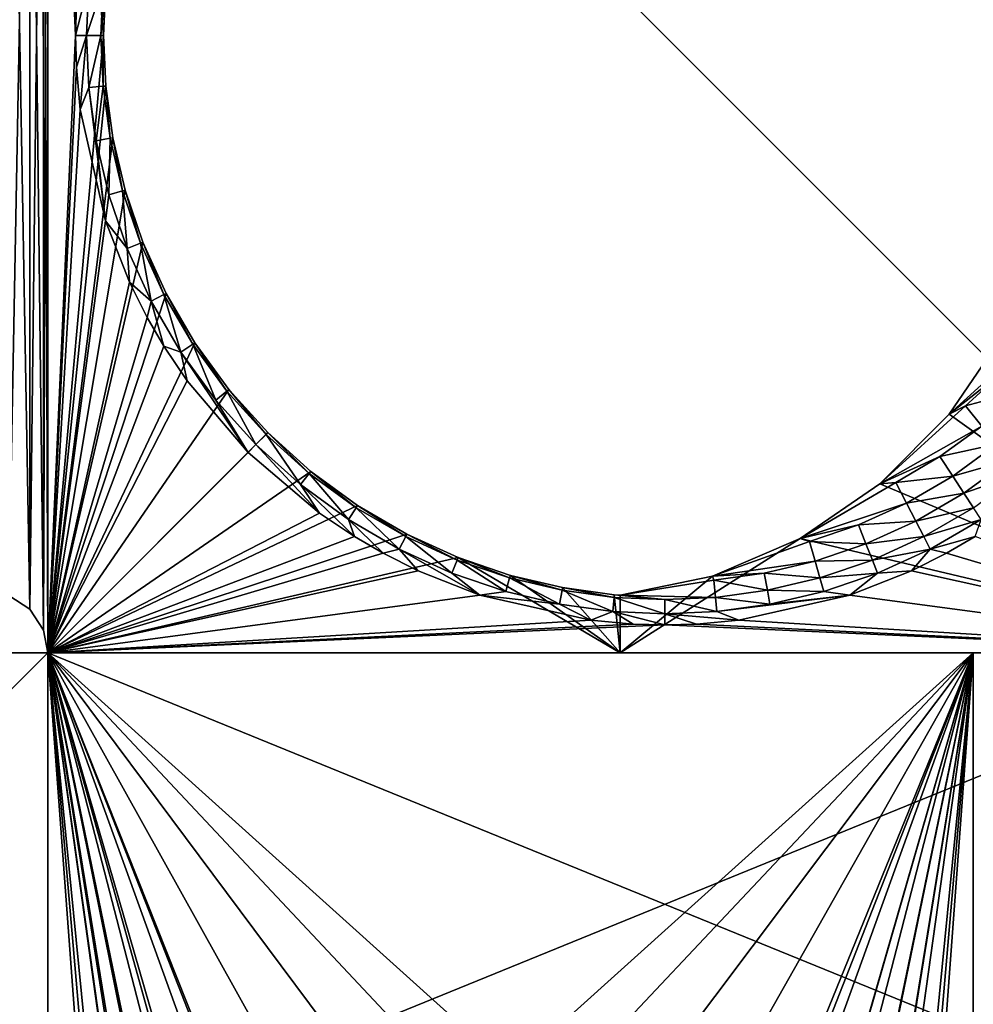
# Model space of a CAD drawing. Header units: metres. Extents: x 1237 to 1550, y -594 to -383.
# Tile 44 of 47: x 1479 to 1510, y -464 to -432. Entities that reach past the tile are written whole.
import ezdxf

# ---------------------------------------------------------------- set-up
doc = ezdxf.new("R2010")
doc.units = ezdxf.units.M

msp = doc.modelspace()

# ---------------------------------------------------------------- linework, layer by layer
at = {"layer": 'None'}
for points in [[(1452.314331, -480.297882, -608), (1479.814331, -412.797882, -608), (1452.314331, -385.297882, -608)], [(1452.314331, -480.297882, -609.5), (1452.314331, -385.297882, -609.5), (1479.814331, -412.797882, -609.5)], [(1479.814331, -452.797882, 258.5), (1404.814331, -452.797882, 258.5), (1479.814331, -412.797882, 258.5)], [(1404.814331, -452.797882, 258.5), (1404.814331, -412.797882, 258.5), (1479.814331, -412.797882, 258.5)], [(1404.814331, -412.797882, 264.5), (1404.814331, -452.797882, 264.5), (1519.814331, -412.797882, 264.5)], [(1404.814331, -452.797882, 264.5), (1519.814331, -452.797882, 264.5), (1519.814331, -412.797882, 264.5)], [(1479.814331, -452.797882, -608), (1479.814331, -412.797882, -608), (1452.314331, -480.297882, -608)], [(1452.314331, -480.297882, -609.5), (1479.814331, -412.797882, -609.5), (1479.814331, -452.797882, -609.5)], [(1479.673828, -452.061707, 164.736191), (1479.662109, -413.563263, 164.765366), (1479.814331, -412.797882, 164)], [(1479.814331, -452.797882, 193), (1479.814331, -412.797882, 193), (1479.673828, -413.534088, 192.263809)], [(1479.814331, -412.797882, 164), (1479.814331, -452.797882, 164), (1479.673828, -452.061707, 164.736191)], [(1519.814331, -412.797882, -625), (1519.814331, -452.797882, -625), (1479.814331, -412.797882, -625)], [(1519.814331, -452.797882, -625), (1479.814331, -452.797882, -625), (1479.814331, -412.797882, -625)], [(1479.814331, -452.797882, 193), (1479.814331, -452.797882, 238), (1479.814331, -412.797882, 193)], [(1479.814331, -452.797882, 238), (1479.814331, -412.797882, 238), (1479.814331, -412.797882, 193)], [(1479.814331, -452.797882, -609.5), (1479.814331, -412.797882, -609.5), (1479.814331, -452.797882, -625)], [(1479.814331, -412.797882, -609.5), (1479.814331, -412.797882, -625), (1479.814331, -452.797882, -625)], [(1479.814331, -412.797882, 241), (1479.814331, -452.797882, 241), (1479.814331, -412.797882, 258.5)], [(1479.814331, -452.797882, 241), (1479.814331, -452.797882, 258.5), (1479.814331, -412.797882, 258.5)], [(1479.814331, -412.797882, -608), (1479.814331, -452.797882, 103), (1479.814331, -412.797882, 164)], [(1479.814331, -452.797882, 103), (1479.814331, -452.797882, 130), (1479.814331, -412.797882, 164)], [(1479.814331, -412.797882, 164), (1479.814331, -452.797882, 130), (1479.814331, -452.797882, 164)], [(1479.814331, -412.797882, -608), (1479.814331, -452.797882, -608), (1479.814331, -452.797882, 103)], [(1479.814331, -452.797882, 238), (1480.714233, -432.797882, 238), (1479.814331, -412.797882, 238)], [(1480.714233, -432.797882, 238), (1480.741943, -431.770325, 238), (1479.814331, -412.797882, 238)], [(1479.814331, -412.797882, 241), (1481.693481, -431.162018, 241), (1481.619751, -432.797882, 241)], [(1479.814331, -412.797882, 241), (1481.619751, -432.797882, 241), (1479.814331, -452.797882, 241)], [(1479.228516, -414.212097, 191.585785), (1479.228516, -451.383698, 191.585785), (1479.673828, -413.534088, 192.263809)], [(1479.228516, -451.383698, 191.585785), (1479.673828, -452.061707, 192.263809), (1479.673828, -413.534088, 192.263809)], [(1479.228516, -414.212097, 165.414215), (1479.662109, -413.563263, 164.765366), (1479.673828, -452.061707, 164.736191)], [(1479.673828, -413.534088, 192.263809), (1479.673828, -452.061707, 192.263809), (1479.814331, -452.797882, 193)], [(1478.550537, -414.657471, 191.140427), (1478.550537, -450.938324, 191.140427), (1479.228516, -414.212097, 191.585785)], [(1478.550537, -450.938324, 191.140427), (1479.228516, -451.383698, 191.585785), (1479.228516, -414.212097, 191.585785)], [(1478.579712, -414.64566, 165.847763), (1479.228516, -414.212097, 165.414215), (1479.228516, -451.383698, 165.414215)], [(1479.228516, -451.383698, 165.414215), (1479.228516, -414.212097, 165.414215), (1479.673828, -452.061707, 164.736191)], [(1478.550537, -450.938324, 165.859573), (1478.579712, -414.64566, 165.847763), (1479.228516, -451.383698, 165.414215)], [(1480.741943, -431.770325, 238), (1480.714233, -432.797882, 238), (1481.148804, -431.113892, 239.404739)], [(1480.714233, -432.797882, 238), (1481.072876, -432.797882, 239.404739), (1481.148804, -431.113892, 239.404739)], [(1481.148804, -431.113892, 239.404739), (1481.072876, -432.797882, 239.404739), (1481.608887, -431.155396, 240.779495)], [(1481.072876, -432.797882, 239.404739), (1481.534912, -432.797882, 240.779495), (1481.608887, -431.155396, 240.779495)], [(1481.608887, -431.155396, 240.779495), (1481.534912, -432.797882, 240.779495), (1481.693481, -431.162018, 241)], [(1481.693481, -431.162018, 241), (1481.534912, -432.797882, 240.779495), (1481.619751, -432.797882, 241)], [(1480.741943, -433.82547, 238), (1480.714233, -432.797882, 238), (1479.814331, -452.797882, 238)], [(1481.619751, -432.797882, 241), (1481.693481, -434.433777, 241), (1479.814331, -452.797882, 241)], [(1481.072876, -432.797882, 239.404739), (1480.714233, -432.797882, 238), (1480.741943, -433.82547, 238)], [(1481.072876, -432.797882, 239.404739), (1480.741943, -433.82547, 238), (1480.865601, -435.19754, 238)], [(1481.148804, -434.481903, 239.404739), (1481.072876, -432.797882, 239.404739), (1480.865601, -435.19754, 238)], [(1481.534912, -432.797882, 240.779495), (1481.072876, -432.797882, 239.404739), (1481.148804, -434.481903, 239.404739)], [(1481.608887, -434.440369, 240.779495), (1481.534912, -432.797882, 240.779495), (1481.148804, -434.481903, 239.404739)], [(1481.608887, -434.440369, 240.779495), (1481.619751, -432.797882, 241), (1481.534912, -432.797882, 240.779495)], [(1481.693481, -434.433777, 241), (1481.619751, -432.797882, 241), (1481.608887, -434.440369, 240.779495)], [(1480.865601, -435.19754, 238), (1480.741943, -433.82547, 238), (1479.814331, -452.797882, 238)], [(1479.814331, -452.797882, 241), (1481.693481, -434.433777, 241), (1481.923218, -436.107208, 241)], [(1480.865601, -435.19754, 238), (1481.680786, -438.796814, 238), (1481.148804, -434.481903, 239.404739)], [(1481.148804, -434.481903, 239.404739), (1481.385864, -436.20813, 239.404739), (1481.608887, -434.440369, 240.779495)], [(1481.680786, -438.796814, 238), (1481.385864, -436.20813, 239.404739), (1481.148804, -434.481903, 239.404739)], [(1481.385864, -436.20813, 239.404739), (1481.840088, -436.124084, 240.779495), (1481.608887, -434.440369, 240.779495)], [(1481.840088, -436.124084, 240.779495), (1481.693481, -434.433777, 241), (1481.608887, -434.440369, 240.779495)], [(1481.923218, -436.107208, 241), (1481.693481, -434.433777, 241), (1481.840088, -436.124084, 240.779495)], [(1479.814331, -452.797882, 238), (1481.680786, -438.796814, 238), (1480.865601, -435.19754, 238)], [(1481.923218, -436.107208, 241), (1482.322388, -437.805298, 241), (1479.814331, -452.797882, 241)], [(1481.796387, -437.954742, 239.404739), (1481.840088, -436.124084, 240.779495), (1481.385864, -436.20813, 239.404739)], [(1482.240479, -437.827637, 240.779495), (1481.840088, -436.124084, 240.779495), (1481.796387, -437.954742, 239.404739)], [(1482.240479, -437.827637, 240.779495), (1481.923218, -436.107208, 241), (1481.840088, -436.124084, 240.779495)], [(1482.322388, -437.805298, 241), (1481.923218, -436.107208, 241), (1482.240479, -437.827637, 240.779495)], [(1481.680786, -438.796814, 238), (1481.796387, -437.954742, 239.404739), (1481.385864, -436.20813, 239.404739)], [(1482.322388, -437.805298, 241), (1482.897217, -439.495117, 241), (1479.814331, -452.797882, 241)], [(1482.388794, -439.696503, 239.404739), (1481.796387, -437.954742, 239.404739), (1481.680786, -438.796814, 238)], [(1481.796387, -437.954742, 239.404739), (1482.388794, -439.696503, 239.404739), (1482.240479, -437.827637, 240.779495)], [(1482.818359, -439.526459, 240.779495), (1482.322388, -437.805298, 241), (1482.240479, -437.827637, 240.779495)], [(1482.388794, -439.696503, 239.404739), (1482.818359, -439.526459, 240.779495), (1482.240479, -437.827637, 240.779495)], [(1482.897217, -439.495117, 241), (1482.322388, -437.805298, 241), (1482.818359, -439.526459, 240.779495)], [(1482.468994, -440.794708, 238), (1481.680786, -438.796814, 238), (1479.814331, -452.797882, 238)], [(1482.468994, -440.794708, 238), (1482.388794, -439.696503, 239.404739), (1481.680786, -438.796814, 238)], [(1479.814331, -452.797882, 241), (1482.897217, -439.495117, 241), (1483.651978, -441.153839, 241)], [(1482.818359, -439.526459, 240.779495), (1482.388794, -439.696503, 239.404739), (1483.166626, -441.405701, 239.404739)], [(1483.577026, -441.193512, 240.779495), (1482.897217, -439.495117, 241), (1482.818359, -439.526459, 240.779495)], [(1483.577026, -441.193512, 240.779495), (1482.818359, -439.526459, 240.779495), (1483.166626, -441.405701, 239.404739)], [(1483.651978, -441.153839, 241), (1482.897217, -439.495117, 241), (1483.577026, -441.193512, 240.779495)], [(1483.166626, -441.405701, 239.404739), (1482.388794, -439.696503, 239.404739), (1482.468994, -440.794708, 238)], [(1483.038452, -441.929169, 238), (1482.468994, -440.794708, 238), (1479.814331, -452.797882, 238)], [(1483.038452, -441.929169, 238), (1483.166626, -441.405701, 239.404739), (1482.468994, -440.794708, 238)], [(1483.651978, -441.153839, 241), (1484.58606, -442.754883, 241), (1479.814331, -452.797882, 241)], [(1483.166626, -441.405701, 239.404739), (1484.127808, -443.053345, 239.404739), (1483.577026, -441.193512, 240.779495)], [(1484.514526, -442.800568, 240.779495), (1483.651978, -441.153839, 241), (1483.577026, -441.193512, 240.779495)], [(1484.127808, -443.053345, 239.404739), (1484.514526, -442.800568, 240.779495), (1483.577026, -441.193512, 240.779495)], [(1484.58606, -442.754883, 241), (1483.651978, -441.153839, 241), (1484.514526, -442.800568, 240.779495)], [(1483.038452, -441.929169, 238), (1483.578491, -442.858154, 238), (1483.166626, -441.405701, 239.404739)], [(1483.578491, -442.858154, 238), (1484.127808, -443.053345, 239.404739), (1483.166626, -441.405701, 239.404739)], [(1479.814331, -452.797882, 238), (1483.578491, -442.858154, 238), (1483.038452, -441.929169, 238)], [(1510.866943, -442.380676, 246.827759), (1509.033813, -445.062347, 245.972977), (1511.81604, -442.541748, 245.824631)], [(1509.033813, -445.062347, 245.972977), (1510.866943, -442.380676, 246.827759), (1519.814331, -452.797882, 251)], [(1484.58606, -442.754883, 241), (1485.688232, -444.265015, 241), (1479.814331, -452.797882, 241)], [(1484.514526, -442.800568, 240.779495), (1484.127808, -443.053345, 239.404739), (1485.264404, -444.610535, 239.404739)], [(1485.623047, -444.319366, 240.779495), (1484.58606, -442.754883, 241), (1484.514526, -442.800568, 240.779495)], [(1485.623047, -444.319366, 240.779495), (1484.514526, -442.800568, 240.779495), (1485.264404, -444.610535, 239.404739)], [(1485.688232, -444.265015, 241), (1484.58606, -442.754883, 241), (1485.623047, -444.319366, 240.779495)], [(1509.033813, -445.062347, 245.972977), (1510.745483, -443.729156, 245.824631), (1511.81604, -442.541748, 245.824631)], [(1484.337891, -443.991241, 238), (1483.578491, -442.858154, 238), (1479.814331, -452.797882, 238)], [(1483.578491, -442.858154, 238), (1484.337891, -443.991241, 238), (1484.127808, -443.053345, 239.404739)], [(1484.337891, -443.991241, 238), (1486.308594, -446.30365, 238), (1484.127808, -443.053345, 239.404739)], [(1484.127808, -443.053345, 239.404739), (1486.308594, -446.30365, 238), (1485.264404, -444.610535, 239.404739)], [(1510.745483, -443.729156, 245.824631), (1509.033813, -445.062347, 245.972977), (1509.558105, -444.799622, 245.824631)], [(1510.745483, -443.729156, 245.824631), (1509.558105, -444.799622, 245.824631), (1511.342163, -444.325775, 244.64534)], [(1486.308594, -446.30365, 238), (1484.337891, -443.991241, 238), (1479.814331, -452.797882, 238)], [(1479.814331, -452.797882, 241), (1485.688232, -444.265015, 241), (1486.949585, -445.664124, 241)], [(1485.264404, -444.610535, 239.404739), (1486.562134, -446.050049, 239.404739), (1485.623047, -444.319366, 240.779495)], [(1486.888794, -445.723389, 240.779495), (1485.688232, -444.265015, 241), (1485.623047, -444.319366, 240.779495)], [(1486.562134, -446.050049, 239.404739), (1486.888794, -445.723389, 240.779495), (1485.623047, -444.319366, 240.779495)], [(1486.949585, -445.664124, 241), (1485.688232, -444.265015, 241), (1486.888794, -445.723389, 240.779495)], [(1509.558105, -444.799622, 245.824631), (1510.089966, -445.454681, 244.64534), (1511.342163, -444.325775, 244.64534)], [(1486.308594, -446.30365, 238), (1486.562134, -446.050049, 239.404739), (1485.264404, -444.610535, 239.404739)], [(1509.033813, -445.062347, 245.972977), (1506.7854, -447.326874, 244.924545), (1509.558105, -444.799622, 245.824631)], [(1509.558105, -444.799622, 245.824631), (1506.7854, -447.326874, 244.924545), (1510.089966, -445.454681, 244.64534)], [(1519.814331, -452.797882, 251), (1506.7854, -447.326874, 244.924545), (1509.033813, -445.062347, 245.972977)], [(1486.949585, -445.664124, 241), (1488.345947, -446.923004, 241), (1479.814331, -452.797882, 241)], [(1488.292847, -446.989166, 240.779495), (1486.949585, -445.664124, 241), (1486.888794, -445.723389, 240.779495)], [(1488.345947, -446.923004, 241), (1486.949585, -445.664124, 241), (1488.292847, -446.989166, 240.779495)], [(1506.7854, -447.326874, 244.924545), (1508.735352, -446.443329, 244.64534), (1510.089966, -445.454681, 244.64534)], [(1510.089966, -445.454681, 244.64534), (1508.735352, -446.443329, 244.64534), (1510.565186, -446.040039, 243.406906)], [(1486.562134, -446.050049, 239.404739), (1488.001709, -447.347809, 239.404739), (1486.888794, -445.723389, 240.779495)], [(1488.001709, -447.347809, 239.404739), (1488.292847, -446.989166, 240.779495), (1486.888794, -445.723389, 240.779495)], [(1479.814331, -452.797882, 238), (1488.620972, -448.274292, 238), (1486.308594, -446.30365, 238)], [(1486.308594, -446.30365, 238), (1488.620972, -448.274292, 238), (1486.562134, -446.050049, 239.404739)], [(1488.620972, -448.274292, 238), (1488.001709, -447.347809, 239.404739), (1486.562134, -446.050049, 239.404739)], [(1508.735352, -446.443329, 244.64534), (1509.147949, -447.074402, 243.406906), (1510.565186, -446.040039, 243.406906)], [(1510.565186, -446.040039, 243.406906), (1509.147949, -447.074402, 243.406906), (1510.981201, -446.552429, 242.115967)], [(1508.735352, -446.443329, 244.64534), (1506.7854, -447.326874, 244.924545), (1507.302124, -447.27948, 244.64534)], [(1508.735352, -446.443329, 244.64534), (1507.302124, -447.27948, 244.64534), (1509.147949, -447.074402, 243.406906)], [(1509.147949, -447.074402, 243.406906), (1509.509155, -447.626801, 242.115967), (1510.981201, -446.552429, 242.115967)], [(1510.981201, -446.552429, 242.115967), (1509.509155, -447.626801, 242.115967), (1511.335815, -446.989166, 240.779495)], [(1488.345947, -446.923004, 241), (1489.85791, -448.026581, 241), (1479.814331, -452.797882, 241)], [(1488.001709, -447.347809, 239.404739), (1489.558838, -448.484314, 239.404739), (1488.292847, -446.989166, 240.779495)], [(1489.811646, -448.097687, 240.779495), (1488.345947, -446.923004, 241), (1488.292847, -446.989166, 240.779495)], [(1489.558838, -448.484314, 239.404739), (1489.811646, -448.097687, 240.779495), (1488.292847, -446.989166, 240.779495)], [(1489.811646, -448.097687, 240.779495), (1489.85791, -448.026581, 241), (1488.345947, -446.923004, 241)], [(1509.509155, -447.626801, 242.115967), (1509.817017, -448.097687, 240.779495), (1511.335815, -446.989166, 240.779495)], [(1506.7854, -447.326874, 244.924545), (1504.198608, -449.097534, 243.718262), (1507.302124, -447.27948, 244.64534)], [(1507.302124, -447.27948, 244.64534), (1504.198608, -449.097534, 243.718262), (1507.648438, -447.949219, 243.406906)], [(1507.302124, -447.27948, 244.64534), (1507.648438, -447.949219, 243.406906), (1509.147949, -447.074402, 243.406906)], [(1509.147949, -447.074402, 243.406906), (1507.648438, -447.949219, 243.406906), (1509.509155, -447.626801, 242.115967)], [(1488.620972, -448.274292, 238), (1489.754028, -449.033691, 238), (1488.001709, -447.347809, 239.404739)], [(1489.754028, -449.033691, 238), (1489.558838, -448.484314, 239.404739), (1488.001709, -447.347809, 239.404739)], [(1504.198608, -449.097534, 243.718262), (1506.7854, -447.326874, 244.924545), (1519.814331, -452.797882, 251)], [(1507.648438, -447.949219, 243.406906), (1507.951538, -448.535461, 242.115967), (1509.509155, -447.626801, 242.115967)], [(1509.509155, -447.626801, 242.115967), (1507.951538, -448.535461, 242.115967), (1509.817017, -448.097687, 240.779495)], [(1504.198608, -449.097534, 243.718262), (1506.092773, -448.657135, 243.406906), (1507.648438, -447.949219, 243.406906)], [(1507.648438, -447.949219, 243.406906), (1506.092773, -448.657135, 243.406906), (1507.951538, -448.535461, 242.115967)], [(1479.814331, -452.797882, 241), (1489.85791, -448.026581, 241), (1491.45813, -448.960083, 241)], [(1489.558838, -448.484314, 239.404739), (1491.206543, -449.445557, 239.404739), (1489.811646, -448.097687, 240.779495)], [(1491.418701, -449.035187, 240.779495), (1489.85791, -448.026581, 241), (1489.811646, -448.097687, 240.779495)], [(1491.206543, -449.445557, 239.404739), (1491.418701, -449.035187, 240.779495), (1489.811646, -448.097687, 240.779495)], [(1491.45813, -448.960083, 241), (1489.85791, -448.026581, 241), (1491.418701, -449.035187, 240.779495)], [(1507.951538, -448.535461, 242.115967), (1508.209961, -449.035187, 240.779495), (1509.817017, -448.097687, 240.779495)], [(1509.817017, -448.097687, 240.779495), (1508.209961, -449.035187, 240.779495), (1510.069702, -448.484314, 239.404739)], [(1489.754028, -449.033691, 238), (1488.620972, -448.274292, 238), (1479.814331, -452.797882, 238)], [(1489.754028, -449.033691, 238), (1490.682983, -449.573761, 238), (1489.558838, -448.484314, 239.404739)], [(1490.682983, -449.573761, 238), (1491.206543, -449.445557, 239.404739), (1489.558838, -448.484314, 239.404739)], [(1506.092773, -448.657135, 243.406906), (1506.335815, -449.270813, 242.115967), (1507.951538, -448.535461, 242.115967)], [(1507.951538, -448.535461, 242.115967), (1506.335815, -449.270813, 242.115967), (1508.209961, -449.035187, 240.779495)], [(1508.209961, -449.035187, 240.779495), (1508.422119, -449.445557, 239.404739), (1510.069702, -448.484314, 239.404739)], [(1508.422119, -449.445557, 239.404739), (1509.874512, -449.033691, 238), (1510.069702, -448.484314, 239.404739)], [(1506.092773, -448.657135, 243.406906), (1504.198608, -449.097534, 243.718262), (1504.507568, -449.19632, 243.406906)], [(1506.092773, -448.657135, 243.406906), (1504.507568, -449.19632, 243.406906), (1506.335815, -449.270813, 242.115967)], [(1491.45813, -448.960083, 241), (1493.115845, -449.714508, 241), (1479.814331, -452.797882, 241)], [(1490.682983, -449.573761, 238), (1489.754028, -449.033691, 238), (1479.814331, -452.797882, 238)], [(1492.915649, -450.223389, 239.404739), (1491.418701, -449.035187, 240.779495), (1491.206543, -449.445557, 239.404739)], [(1491.45813, -448.960083, 241), (1491.418701, -449.035187, 240.779495), (1493.085693, -449.793884, 240.779495)], [(1493.085693, -449.793884, 240.779495), (1491.418701, -449.035187, 240.779495), (1492.915649, -450.223389, 239.404739)], [(1493.115845, -449.714508, 241), (1491.45813, -448.960083, 241), (1493.085693, -449.793884, 240.779495)], [(1501.360962, -450.313995, 242.395081), (1504.198608, -449.097534, 243.718262), (1498.369263, -452.797882, 241)], [(1498.369263, -452.797882, 241), (1504.198608, -449.097534, 243.718262), (1519.814331, -452.797882, 251)], [(1504.198608, -449.097534, 243.718262), (1501.360962, -450.313995, 242.395081), (1504.507568, -449.19632, 243.406906)], [(1504.507568, -449.19632, 243.406906), (1501.360962, -450.313995, 242.395081), (1504.689209, -449.830841, 242.115967)], [(1504.507568, -449.19632, 243.406906), (1504.689209, -449.830841, 242.115967), (1506.335815, -449.270813, 242.115967)], [(1506.335815, -449.270813, 242.115967), (1506.542847, -449.793884, 240.779495), (1508.209961, -449.035187, 240.779495)], [(1508.209961, -449.035187, 240.779495), (1506.542847, -449.793884, 240.779495), (1508.422119, -449.445557, 239.404739)], [(1508.945557, -449.573761, 238), (1509.874512, -449.033691, 238), (1508.422119, -449.445557, 239.404739)], [(1519.814331, -452.797882, 238), (1509.874512, -449.033691, 238), (1508.945557, -449.573761, 238)], [(1490.682983, -449.573761, 238), (1491.817505, -450.14325, 238), (1491.206543, -449.445557, 239.404739)], [(1493.81543, -450.931366, 238), (1492.915649, -450.223389, 239.404739), (1491.206543, -449.445557, 239.404739)], [(1491.817505, -450.14325, 238), (1493.81543, -450.931366, 238), (1491.206543, -449.445557, 239.404739)], [(1506.335815, -449.270813, 242.115967), (1504.689209, -449.830841, 242.115967), (1506.542847, -449.793884, 240.779495)], [(1506.542847, -449.793884, 240.779495), (1506.712891, -450.223389, 239.404739), (1508.422119, -449.445557, 239.404739)], [(1508.422119, -449.445557, 239.404739), (1506.712891, -450.223389, 239.404739), (1507.811035, -450.14325, 238)], [(1507.811035, -450.14325, 238), (1508.945557, -449.573761, 238), (1508.422119, -449.445557, 239.404739)], [(1479.814331, -452.797882, 238), (1491.817505, -450.14325, 238), (1490.682983, -449.573761, 238)], [(1493.115845, -449.714508, 241), (1498.369263, -452.797882, 241), (1479.814331, -452.797882, 241)], [(1493.085693, -449.793884, 240.779495), (1492.915649, -450.223389, 239.404739), (1494.657471, -450.815826, 239.404739)], [(1493.115845, -449.714508, 241), (1493.085693, -449.793884, 240.779495), (1494.784546, -450.371704, 240.779495)], [(1494.784546, -450.371704, 240.779495), (1493.085693, -449.793884, 240.779495), (1494.657471, -450.815826, 239.404739)], [(1494.809326, -450.290497, 241), (1493.115845, -449.714508, 241), (1494.784546, -450.371704, 240.779495)], [(1493.115845, -449.714508, 241), (1494.809326, -450.290497, 241), (1498.369263, -452.797882, 241)], [(1501.360962, -450.313995, 242.395081), (1503.038086, -450.218964, 242.115967), (1504.689209, -449.830841, 242.115967)], [(1504.689209, -449.830841, 242.115967), (1503.038086, -450.218964, 242.115967), (1504.843994, -450.371704, 240.779495)], [(1504.689209, -449.830841, 242.115967), (1504.843994, -450.371704, 240.779495), (1506.542847, -449.793884, 240.779495)], [(1506.542847, -449.793884, 240.779495), (1504.843994, -450.371704, 240.779495), (1506.712891, -450.223389, 239.404739)], [(1508.945557, -449.573761, 238), (1507.811035, -450.14325, 238), (1519.814331, -452.797882, 238)], [(1493.81543, -450.931366, 238), (1491.817505, -450.14325, 238), (1479.814331, -452.797882, 238)], [(1506.712891, -450.223389, 239.404739), (1505.813232, -450.931366, 238), (1507.811035, -450.14325, 238)], [(1507.811035, -450.14325, 238), (1505.813232, -450.931366, 238), (1519.814331, -452.797882, 238)], [(1494.657471, -450.815826, 239.404739), (1492.915649, -450.223389, 239.404739), (1493.81543, -450.931366, 238)], [(1494.784546, -450.371704, 240.779495), (1494.657471, -450.815826, 239.404739), (1496.404053, -451.226379, 239.404739)], [(1494.809326, -450.290497, 241), (1494.784546, -450.371704, 240.779495), (1496.488159, -450.772125, 240.779495)], [(1496.488159, -450.772125, 240.779495), (1494.784546, -450.371704, 240.779495), (1496.404053, -451.226379, 239.404739)], [(1496.50293, -450.688568, 241), (1494.809326, -450.290497, 241), (1496.488159, -450.772125, 240.779495)], [(1494.809326, -450.290497, 241), (1496.50293, -450.688568, 241), (1498.369263, -452.797882, 241)], [(1501.360962, -450.313995, 242.395081), (1498.369263, -450.934967, 241), (1501.40625, -450.443054, 242.115967)], [(1498.369263, -450.934967, 241), (1501.360962, -450.313995, 242.395081), (1498.369263, -452.797882, 241)], [(1501.40625, -450.443054, 242.115967), (1498.369263, -450.934967, 241), (1501.456787, -451.003357, 240.779495)], [(1503.038086, -450.218964, 242.115967), (1501.360962, -450.313995, 242.395081), (1501.40625, -450.443054, 242.115967)], [(1503.038086, -450.218964, 242.115967), (1501.40625, -450.443054, 242.115967), (1503.140503, -450.772125, 240.779495)], [(1501.40625, -450.443054, 242.115967), (1501.456787, -451.003357, 240.779495), (1503.140503, -450.772125, 240.779495)], [(1503.038086, -450.218964, 242.115967), (1503.140503, -450.772125, 240.779495), (1504.843994, -450.371704, 240.779495)], [(1504.843994, -450.371704, 240.779495), (1503.140503, -450.772125, 240.779495), (1504.971191, -450.815826, 239.404739)], [(1504.843994, -450.371704, 240.779495), (1504.971191, -450.815826, 239.404739), (1506.712891, -450.223389, 239.404739)], [(1506.712891, -450.223389, 239.404739), (1504.971191, -450.815826, 239.404739), (1505.813232, -450.931366, 238)], [(1496.404053, -451.226379, 239.404739), (1494.657471, -450.815826, 239.404739), (1493.81543, -450.931366, 238)], [(1496.488159, -450.772125, 240.779495), (1496.404053, -451.226379, 239.404739), (1498.130249, -451.46344, 239.404739)], [(1496.50293, -450.688568, 241), (1496.488159, -450.772125, 240.779495), (1498.171753, -451.003357, 240.779495)], [(1498.171753, -451.003357, 240.779495), (1496.488159, -450.772125, 240.779495), (1498.130249, -451.46344, 239.404739)], [(1498.178833, -450.918793, 241), (1496.50293, -450.688568, 241), (1498.171753, -451.003357, 240.779495)], [(1498.369263, -452.797882, 241), (1496.50293, -450.688568, 241), (1498.178833, -450.918793, 241)], [(1503.140503, -450.772125, 240.779495), (1501.456787, -451.003357, 240.779495), (1503.224487, -451.226379, 239.404739)], [(1503.140503, -450.772125, 240.779495), (1503.224487, -451.226379, 239.404739), (1504.971191, -450.815826, 239.404739)], [(1504.971191, -450.815826, 239.404739), (1503.224487, -451.226379, 239.404739), (1505.813232, -450.931366, 238)], [(1478.550537, -450.938324, 191.140427), (1478.550537, -450.938324, 165.859573), (1479.228516, -451.383698, 191.585785)], [(1478.550537, -450.938324, 165.859573), (1479.228516, -451.383698, 165.414215), (1479.228516, -451.383698, 191.585785)], [(1497.414673, -451.746552, 238), (1493.81543, -450.931366, 238), (1479.814331, -452.797882, 238)], [(1496.404053, -451.226379, 239.404739), (1493.81543, -450.931366, 238), (1497.414673, -451.746552, 238)], [(1498.171753, -451.003357, 240.779495), (1498.130249, -451.46344, 239.404739), (1499.814331, -451.539246, 239.404739)], [(1498.178833, -450.918793, 241), (1498.171753, -451.003357, 240.779495), (1499.814331, -451.077301, 240.779495)], [(1499.814331, -451.077301, 240.779495), (1498.171753, -451.003357, 240.779495), (1499.814331, -451.539246, 239.404739)], [(1498.369263, -450.934967, 241), (1498.178833, -450.918793, 241), (1499.814331, -451.077301, 240.779495)], [(1498.178833, -450.918793, 241), (1498.369263, -450.934967, 241), (1498.369263, -452.797882, 241)], [(1498.369263, -450.934967, 241), (1499.814331, -451.077301, 240.779495), (1501.456787, -451.003357, 240.779495)], [(1501.456787, -451.003357, 240.779495), (1499.814331, -451.077301, 240.779495), (1501.498291, -451.46344, 239.404739)], [(1499.814331, -451.077301, 240.779495), (1499.814331, -451.539246, 239.404739), (1501.498291, -451.46344, 239.404739)], [(1501.456787, -451.003357, 240.779495), (1501.498291, -451.46344, 239.404739), (1503.224487, -451.226379, 239.404739)], [(1503.224487, -451.226379, 239.404739), (1501.498291, -451.46344, 239.404739), (1505.813232, -450.931366, 238)], [(1505.813232, -450.931366, 238), (1501.498291, -451.46344, 239.404739), (1502.213989, -451.746552, 238)], [(1519.814331, -452.797882, 238), (1505.813232, -450.931366, 238), (1502.213989, -451.746552, 238)], [(1479.228516, -451.383698, 191.585785), (1479.228516, -451.383698, 165.414215), (1479.673828, -452.061707, 192.263809)], [(1479.228516, -451.383698, 165.414215), (1479.673828, -452.061707, 164.736191), (1479.673828, -452.061707, 192.263809)], [(1498.130249, -451.46344, 239.404739), (1496.404053, -451.226379, 239.404739), (1497.414673, -451.746552, 238)], [(1479.814331, -452.797882, 238), (1498.786743, -451.870239, 238), (1497.414673, -451.746552, 238)], [(1497.414673, -451.746552, 238), (1498.786743, -451.870239, 238), (1498.130249, -451.46344, 239.404739)], [(1499.814331, -451.539246, 239.404739), (1498.130249, -451.46344, 239.404739), (1499.814331, -451.897888, 238)], [(1498.130249, -451.46344, 239.404739), (1498.786743, -451.870239, 238), (1499.814331, -451.897888, 238)], [(1501.498291, -451.46344, 239.404739), (1499.814331, -451.539246, 239.404739), (1502.213989, -451.746552, 238)], [(1502.213989, -451.746552, 238), (1499.814331, -451.539246, 239.404739), (1500.841919, -451.870239, 238)], [(1499.814331, -451.539246, 239.404739), (1499.814331, -451.897888, 238), (1500.841919, -451.870239, 238)], [(1502.213989, -451.746552, 238), (1500.841919, -451.870239, 238), (1519.814331, -452.797882, 238)], [(1479.673828, -452.061707, 192.263809), (1479.673828, -452.061707, 164.736191), (1479.814331, -452.797882, 164)], [(1479.814331, -452.797882, 164), (1479.814331, -452.797882, 193), (1479.673828, -452.061707, 192.263809)], [(1499.814331, -451.897888, 238), (1498.786743, -451.870239, 238), (1479.814331, -452.797882, 238)], [(1519.814331, -452.797882, 238), (1499.814331, -451.897888, 238), (1479.814331, -452.797882, 238)], [(1500.841919, -451.870239, 238), (1499.814331, -451.897888, 238), (1519.814331, -452.797882, 238)], [(1479.814331, -452.797882, 258.5), (1519.814331, -452.797882, 264.5), (1404.814331, -452.797882, 264.5)], [(1404.814331, -452.797882, 264.5), (1404.814331, -452.797882, 258.5), (1479.814331, -452.797882, 258.5)], [(1547.314331, -480.297882, -608), (1479.814331, -452.797882, -608), (1452.314331, -480.297882, -608)], [(1547.314331, -480.297882, -609.5), (1452.314331, -480.297882, -609.5), (1519.814331, -452.797882, -609.5)], [(1519.814331, -452.797882, -609.5), (1452.314331, -480.297882, -609.5), (1479.814331, -452.797882, -609.5)], [(1519.814331, -452.797882, -609.5), (1479.814331, -452.797882, -609.5), (1519.814331, -452.797882, -625)], [(1479.814331, -452.797882, -609.5), (1479.814331, -452.797882, -625), (1519.814331, -452.797882, -625)], [(1479.814331, -452.797882, 130), (1509.814331, -452.797882, 130), (1479.814331, -452.797882, 164)], [(1509.814331, -452.797882, 130), (1479.814331, -452.797882, 193), (1479.814331, -452.797882, 164)], [(1479.814331, -452.797882, -608), (1519.814331, -452.797882, -608), (1509.814331, -452.797882, 103)], [(1519.814331, -452.797882, 238), (1479.814331, -452.797882, 238), (1509.814331, -452.797882, 130)], [(1509.814331, -452.797882, 130), (1479.814331, -452.797882, 238), (1479.814331, -452.797882, 193)], [(1509.814331, -452.797882, 103), (1479.814331, -452.797882, 103), (1479.814331, -452.797882, -608)], [(1479.814331, -452.797882, 241), (1519.814331, -452.797882, 251), (1479.814331, -452.797882, 258.5)], [(1519.814331, -452.797882, 251), (1519.814331, -452.797882, 264.5), (1479.814331, -452.797882, 258.5)], [(1479.814331, -452.797882, 241), (1498.369263, -452.797882, 241), (1519.814331, -452.797882, 251)], [(1519.814331, -452.797882, -608), (1479.814331, -452.797882, -608), (1547.314331, -480.297882, -608)], [(1479.814331, -452.797882, 103), (1479.814331, -512.797913, 103), (1479.814331, -452.797882, 130)], [(1479.814331, -512.797913, 103), (1479.814331, -512.797913, 130), (1479.814331, -452.797882, 130)], [(1491.030396, -491.673859, 130), (1493.64502, -491.106201, 130), (1479.814331, -452.797882, 130)], [(1493.64502, -491.106201, 130), (1494.814331, -491.047882, 130), (1479.814331, -452.797882, 130)], [(1479.814331, -452.797882, 130), (1494.814331, -491.047882, 130), (1509.814331, -452.797882, 130)], [(1479.814331, -512.797913, 130), (1483.333618, -500.29657, 130), (1479.814331, -452.797882, 130)], [(1483.333618, -500.29657, 130), (1483.791748, -498.727783, 130), (1479.814331, -452.797882, 130)], [(1479.814331, -452.797882, 130), (1483.791748, -498.727783, 130), (1484.248657, -497.656982, 130)], [(1484.248657, -497.656982, 130), (1485.765869, -495.301971, 130), (1479.814331, -452.797882, 130)], [(1485.765869, -495.301971, 130), (1486.585449, -494.410553, 130), (1479.814331, -452.797882, 130)], [(1479.814331, -452.797882, 130), (1486.585449, -494.410553, 130), (1488.127808, -493.135956, 130)], [(1488.127808, -493.135956, 130), (1489.981812, -492.087616, 130), (1479.814331, -452.797882, 130)], [(1489.981812, -492.087616, 130), (1491.030396, -491.673859, 130), (1479.814331, -452.797882, 130)], [(1484.04248, -473.790741, 103), (1483.467651, -475.968292, 103), (1479.814331, -452.797882, 103)], [(1483.467651, -475.968292, 103), (1483.324951, -478.08548, 103), (1479.814331, -452.797882, 103)], [(1479.814331, -452.797882, 103), (1483.324951, -478.08548, 103), (1479.814331, -512.797913, 103)], [(1509.814331, -452.797882, 103), (1494.814331, -466.304565, 103), (1479.814331, -452.797882, 103)], [(1494.814331, -466.304565, 103), (1492.686401, -466.503265, 103), (1479.814331, -452.797882, 103)], [(1479.814331, -452.797882, 103), (1492.686401, -466.503265, 103), (1490.509033, -467.141357, 103)], [(1490.509033, -467.141357, 103), (1488.420898, -468.246948, 103), (1479.814331, -452.797882, 103)], [(1488.420898, -468.246948, 103), (1486.569702, -469.790222, 103), (1479.814331, -452.797882, 103)], [(1479.814331, -452.797882, 103), (1486.569702, -469.790222, 103), (1485.083374, -471.681854, 103)], [(1485.083374, -471.681854, 103), (1484.04248, -473.790741, 103), (1479.814331, -452.797882, 103)], [(1494.814331, -491.047882, 130), (1495.983521, -491.106201, 130), (1509.814331, -452.797882, 130)], [(1496.904663, -466.496246, 103), (1494.814331, -466.304565, 103), (1509.814331, -452.797882, 103)], [(1509.814331, -452.797882, 130), (1495.983521, -491.106201, 130), (1498.598267, -491.673859, 130)], [(1499.045166, -467.111664, 103), (1496.904663, -466.496246, 103), (1509.814331, -452.797882, 103)], [(1498.598267, -491.673859, 130), (1499.646729, -492.087616, 130), (1509.814331, -452.797882, 130)], [(1501.104248, -468.178497, 103), (1499.045166, -467.111664, 103), (1509.814331, -452.797882, 103)], [(1499.646729, -492.087616, 130), (1501.500854, -493.135956, 130), (1509.814331, -452.797882, 130)], [(1509.814331, -452.797882, 103), (1502.941284, -469.670898, 103), (1501.104248, -468.178497, 103)], [(1509.814331, -452.797882, 130), (1501.500854, -493.135956, 130), (1503.043213, -494.410553, 130)], [(1504.433472, -471.508087, 103), (1502.941284, -469.670898, 103), (1509.814331, -452.797882, 103)], [(1503.043213, -494.410553, 130), (1503.862671, -495.301971, 130), (1509.814331, -452.797882, 130)], [(1503.862671, -495.301971, 130), (1505.380005, -497.656982, 130), (1509.814331, -452.797882, 130)], [(1505.50061, -473.566986, 103), (1504.433472, -471.508087, 103), (1509.814331, -452.797882, 103)], [(1505.380005, -497.656982, 130), (1505.836792, -498.727783, 130), (1509.814331, -452.797882, 130)], [(1509.814331, -452.797882, 103), (1506.115845, -475.70752, 103), (1505.50061, -473.566986, 103)], [(1505.836792, -498.727783, 130), (1506.294922, -500.29657, 130), (1509.814331, -452.797882, 130)], [(1506.307495, -477.797882, 103), (1506.115845, -475.70752, 103), (1509.814331, -452.797882, 103)], [(1509.814331, -452.797882, 130), (1506.294922, -500.29657, 130), (1509.814331, -512.797913, 130)], [(1509.814331, -512.797913, 103), (1506.307495, -477.797882, 103), (1509.814331, -452.797882, 103)], [(1519.814331, -452.797882, -608), (1519.814331, -452.797882, 238), (1509.814331, -452.797882, 103)], [(1509.814331, -452.797882, 103), (1519.814331, -452.797882, 238), (1509.814331, -452.797882, 130)], [(1509.814331, -512.797913, 103), (1509.814331, -452.797882, 103), (1509.814331, -512.797913, 130)], [(1509.814331, -452.797882, 103), (1509.814331, -452.797882, 130), (1509.814331, -512.797913, 130)]]:
    msp.add_3dface(points, dxfattribs=at)

doc.saveas('drawing.dxf')
